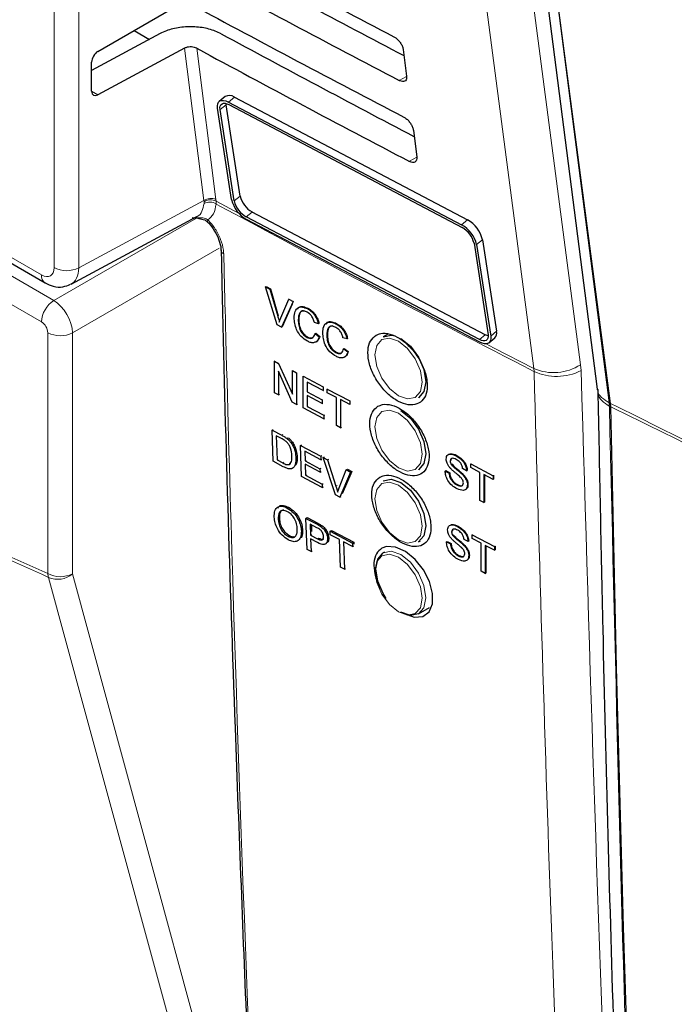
# Paper-space layout 'Blatt4' of a CAD drawing. Header units: millimetres. Extents: x 5 to 418, y 2 to 292.
# Tile 19 of 72: x 87 to 102, y 146 to 168. Entities that reach past the tile are written whole.
import ezdxf

# ---------------------------------------------------------------- set-up
doc = ezdxf.new("R2010")
doc.units = ezdxf.units.MM

psp = doc.layouts.new('Blatt4')

# ---------------------------------------------------------------- linework, layer by layer
at = {"color": 7, "linetype": 'Continuous', "lineweight": 18}
for p, q in [((88.056, 162.347), (88.056, 189.675)), ((88.617, 189.672), (88.617, 162.344)), ((91.453, 163.869), (91.017, 167.321)), ((91.294, 167.32), (91.727, 163.892)), ((96.049, 166.682), (95.885, 166.591)), ((88.909, 166.346), (89.051, 166.264)), ((92.145, 166.213), (92.011, 166.103)), ((91.956, 166.041), (91.822, 165.931)), ((82.389, 165.292), (87.773, 162.184)), ((82.498, 164.81), (88.051, 161.604)), ((96.281, 164.851), (96.113, 164.758)), ((87.773, 161.117), (82.361, 164.241)), ((88.617, 162.344), (91.453, 163.869)), ((91.457, 163.841), (91.453, 163.869)), ((91.727, 163.892), (91.731, 163.855)), ((91.731, 163.855), (92.254, 163.573)), ((91.731, 163.855), (91.732, 163.791)), ((92.276, 163.97), (92.142, 163.86)), ((91.458, 163.803), (91.457, 163.841)), ((88.051, 161.604), (91.284, 163.471)), ((91.254, 163.485), (91.322, 163.48)), ((92.547, 163.609), (92.414, 163.499)), ((97.432, 163.43), (97.298, 163.319)), ((97.771, 162.979), (97.637, 162.869)), ((91.8, 162.789), (88.475, 160.87)), ((93.129, 161.249), (93.142, 161.257)), ((87.914, 155.41), (87.914, 160.872)), ((88.475, 160.87), (88.475, 155.407)), ((97.834, 160.825), (97.7, 160.715)), ((98.091, 160.908), (97.957, 160.797)), ((98.933, 160.062), (98.939, 159.995)), ((100.006, 160.015), (99.996, 160.147)), ((100.641, 159.282), (100.642, 159.281)), ((100.642, 159.281), (100.675, 159.264)), ((100.647, 159.208), (100.646, 159.208)), ((100.68, 159.191), (100.647, 159.208)), ((93.224, 158.546), (93.247, 158.561)), ((93.245, 157.92), (93.267, 157.934)), ((94.449, 157.39), (94.476, 157.407)), ((94.007, 156.537), (94.034, 156.556)), ((94.027, 156.199), (94.054, 156.216))]:
    psp.add_line(p, q, dxfattribs=at)
at = {"color": 7, "linetype": 'Continuous', "lineweight": 25}
for p, q in [((97.606, 181.062), (100.374, 159.595)), ((100.675, 159.264), (98.855, 173.136)), ((89.051, 167.249), (90.892, 168.312)), ((90.461, 167.653), (88.909, 166.819)), ((89.87, 167.723), (90.218, 167.522)), ((91.017, 167.321), (89.051, 166.264)), ((95.972, 167.296), (96.049, 166.686)), ((88.909, 166.349), (88.909, 167.007)), ((91.937, 166.226), (91.803, 166.116)), ((92.011, 166.103), (97.298, 163.319)), ((92.145, 166.213), (97.432, 163.43)), ((92.083, 163.89), (91.763, 165.962)), ((92.142, 163.86), (91.822, 165.931)), ((91.956, 166.041), (91.953, 166.07)), ((92.276, 163.97), (91.956, 166.041)), ((92.02, 166.044), (97.307, 163.26)), ((96.204, 165.465), (96.281, 164.855)), ((82.472, 165.109), (87.856, 162.001)), ((88.442, 161.973), (91.294, 163.507)), ((91.192, 163.482), (91.375, 163.461)), ((97.7, 160.715), (92.414, 163.499)), ((97.709, 160.656), (92.423, 163.44)), ((97.834, 160.825), (92.547, 163.609)), ((97.771, 162.979), (98.091, 160.908)), ((97.579, 162.9), (97.899, 160.828)), ((97.637, 162.869), (97.957, 160.797)), ((92.853, 161.91), (92.867, 161.918)), ((93.115, 161.053), (92.853, 161.91)), ((92.853, 161.91), (92.952, 161.857)), ((92.867, 161.918), (92.966, 161.866)), ((92.952, 161.857), (92.966, 161.866)), ((92.952, 161.857), (93.129, 161.249)), ((92.966, 161.866), (93.142, 161.257)), ((93.2, 161.211), (93.377, 161.633)), ((93.377, 161.633), (93.388, 161.64)), ((93.377, 161.633), (93.476, 161.58)), ((93.476, 161.58), (93.214, 161)), ((93.459, 161.521), (93.227, 161.009)), ((93.476, 161.58), (93.487, 161.587)), ((93.8, 161.418), (93.81, 161.424)), ((93.593, 161.165), (93.606, 161.173)), ((93.214, 161), (93.115, 161.053)), ((93.214, 161), (93.227, 161.009)), ((94.05, 161.077), (93.959, 161.103)), ((94.05, 161.077), (94.064, 161.085)), ((94.449, 161.074), (94.458, 161.08)), ((93.793, 160.767), (93.807, 160.776)), ((93.975, 160.851), (93.989, 160.859)), ((93.975, 160.851), (94.067, 160.779)), ((93.989, 160.859), (94.08, 160.787)), ((94.067, 160.779), (94.08, 160.787)), ((94.241, 160.821), (94.255, 160.83)), ((94.699, 160.733), (94.607, 160.76)), ((94.699, 160.733), (94.712, 160.742)), ((95.625, 160.843), (95.519, 160.782)), ((97.918, 160.643), (98.052, 160.753)), ((94.624, 160.508), (94.637, 160.516)), ((94.624, 160.508), (94.715, 160.436)), ((94.637, 160.516), (94.729, 160.444)), ((94.442, 160.424), (94.456, 160.432)), ((94.715, 160.436), (94.729, 160.444)), ((93.052, 160.228), (93.06, 160.234)), ((93.052, 159.509), (93.052, 160.228)), ((93.052, 160.228), (93.148, 160.177)), ((93.148, 160.177), (93.157, 160.182)), ((93.148, 160.177), (93.46, 159.477)), ((93.455, 159.297), (93.143, 159.997)), ((93.143, 159.997), (93.143, 159.461)), ((93.46, 160.013), (93.466, 160.017)), ((93.46, 160.013), (93.552, 159.965)), ((93.46, 159.477), (93.46, 160.013)), ((93.552, 159.965), (93.557, 159.968)), ((93.552, 159.965), (93.552, 159.246)), ((93.702, 159.886), (93.706, 159.889)), ((93.702, 159.167), (93.702, 159.886)), ((93.702, 159.886), (94.16, 159.644)), ((94.16, 159.561), (93.793, 159.754)), ((93.793, 159.754), (93.793, 159.533)), ((94.16, 159.644), (94.163, 159.646)), ((94.16, 159.644), (94.16, 159.561)), ((93.143, 159.461), (93.052, 159.509)), ((93.143, 159.461), (93.17, 159.478)), ((93.793, 159.533), (93.805, 159.541)), ((93.793, 159.533), (94.135, 159.353)), ((94.135, 159.27), (93.793, 159.45)), ((93.793, 159.45), (93.793, 159.202)), ((94.16, 159.561), (94.165, 159.564)), ((94.252, 159.596), (94.254, 159.597)), ((94.252, 159.513), (94.252, 159.596)), ((94.252, 159.596), (94.76, 159.328)), ((94.46, 159.403), (94.252, 159.513)), ((94.46, 158.768), (94.46, 159.403)), ((100.374, 159.595), (100.373, 159.58)), ((93.552, 159.246), (93.455, 159.297)), ((93.552, 159.246), (93.575, 159.261)), ((94.177, 158.917), (93.702, 159.167)), ((93.793, 159.202), (93.814, 159.215)), ((93.793, 159.202), (94.177, 159)), ((94.135, 159.353), (94.145, 159.36)), ((94.135, 159.353), (94.135, 159.27)), ((94.135, 159.27), (94.148, 159.278)), ((94.76, 159.245), (94.552, 159.355)), ((94.552, 159.355), (94.552, 158.719)), ((94.76, 159.328), (94.761, 159.329)), ((94.76, 159.328), (94.76, 159.245)), ((94.76, 159.245), (94.763, 159.247)), ((100.675, 159.264), (100.675, 159.264)), ((100.68, 159.191), (100.675, 159.264)), ((100.68, 159.191), (100.68, 159.191)), ((94.177, 159), (94.195, 159.012)), ((94.177, 159), (94.177, 158.917)), ((94.177, 158.917), (94.197, 158.93)), ((94.552, 158.719), (94.46, 158.768)), ((94.552, 158.719), (94.571, 158.732)), ((93.003, 158.664), (93.026, 158.679)), ((93.024, 157.959), (93.003, 158.664)), ((93.003, 158.664), (93.224, 158.546)), ((93.227, 158.464), (93.096, 158.534)), ((93.096, 158.534), (93.112, 157.991)), ((93.338, 158.474), (93.361, 158.49)), ((93.433, 158.373), (93.456, 158.389)), ((93.648, 158.318), (93.672, 158.334)), ((93.668, 157.613), (93.648, 158.318)), ((93.648, 158.318), (94.102, 158.074)), ((94.104, 157.992), (93.741, 158.188)), ((93.741, 158.188), (93.747, 157.971)), ((94.102, 158.074), (94.128, 158.091)), ((94.102, 158.074), (94.104, 157.992)), ((94.16, 158.042), (94.187, 158.06)), ((97.172, 158.083), (97.176, 158.085)), ((93.255, 157.835), (93.024, 157.959)), ((93.112, 157.991), (93.134, 158.006)), ((93.112, 157.991), (93.245, 157.92)), ((93.39, 157.903), (93.423, 157.906)), ((93.542, 158.031), (93.565, 158.046)), ((93.747, 157.971), (93.771, 157.986)), ((93.747, 157.971), (94.086, 157.789)), ((94.088, 157.707), (93.749, 157.889)), ((93.749, 157.889), (93.757, 157.645)), ((94.104, 157.992), (94.13, 158.009)), ((94.441, 157.197), (94.16, 158.042)), ((94.16, 158.042), (94.259, 157.989)), ((94.259, 157.989), (94.286, 158.007)), ((94.259, 157.989), (94.449, 157.39)), ((97.039, 157.964), (97.046, 157.968)), ((97.062, 157.888), (97.071, 157.894)), ((97.503, 157.898), (97.511, 157.902)), ((97.503, 157.898), (98.01, 157.628)), ((97.503, 157.815), (97.503, 157.898)), ((94.139, 157.36), (93.668, 157.613)), ((93.757, 157.645), (93.78, 157.661)), ((93.757, 157.645), (94.137, 157.441)), ((94.086, 157.789), (94.111, 157.805)), ((94.086, 157.789), (94.088, 157.707)), ((94.088, 157.707), (94.113, 157.724)), ((94.519, 157.352), (94.68, 157.763)), ((94.779, 157.71), (94.539, 157.145)), ((94.806, 157.728), (94.591, 157.22)), ((94.68, 157.763), (94.707, 157.781)), ((94.68, 157.763), (94.779, 157.71)), ((94.707, 157.781), (94.806, 157.728)), ((94.779, 157.71), (94.806, 157.728)), ((96.922, 157.737), (96.936, 157.745)), ((96.922, 157.737), (97.014, 157.688)), ((96.936, 157.745), (97.027, 157.697)), ((97.014, 157.688), (97.027, 157.697)), ((97.316, 157.656), (97.33, 157.665)), ((97.412, 157.743), (97.321, 157.792)), ((97.412, 157.743), (97.424, 157.751)), ((97.711, 157.704), (97.503, 157.815)), ((97.711, 157.069), (97.711, 157.704)), ((98.01, 157.546), (97.802, 157.656)), ((97.802, 157.656), (97.802, 157.02)), ((97.816, 157.649), (97.816, 157.029)), ((98.01, 157.628), (98.023, 157.637)), ((98.01, 157.628), (98.01, 157.546)), ((98.018, 157.639), (98.023, 157.637)), ((98.023, 157.637), (98.023, 157.554)), ((94.137, 157.441), (94.161, 157.457)), ((94.137, 157.441), (94.139, 157.36)), ((97.19, 157.42), (97.203, 157.428)), ((97.429, 157.423), (97.442, 157.431)), ((98.01, 157.546), (98.023, 157.554)), ((94.139, 157.36), (94.164, 157.376)), ((94.539, 157.145), (94.441, 157.197)), ((94.539, 157.145), (94.566, 157.162)), ((97.802, 157.02), (97.711, 157.069)), ((97.802, 157.02), (97.816, 157.029)), ((93.345, 156.897), (93.372, 156.915)), ((93.14, 156.64), (93.167, 156.659)), ((93.769, 156.664), (93.796, 156.682)), ((93.792, 155.96), (93.769, 156.664)), ((93.769, 156.664), (94.007, 156.537)), ((93.796, 156.682), (94.034, 156.556)), ((94.018, 156.452), (93.863, 156.534)), ((93.863, 156.534), (93.871, 156.281)), ((93.891, 156.519), (93.896, 156.362)), ((94.103, 156.48), (94.13, 156.498)), ((93.365, 156.257), (93.392, 156.275)), ((93.664, 156.372), (93.691, 156.391)), ((93.871, 156.281), (93.898, 156.299)), ((93.871, 156.281), (94.027, 156.199)), ((94.317, 156.373), (94.344, 156.391)), ((94.32, 156.292), (94.317, 156.373)), ((94.317, 156.373), (94.825, 156.104)), ((94.528, 156.182), (94.32, 156.292)), ((94.344, 156.391), (94.852, 156.123)), ((97.071, 156.359), (97.078, 156.363)), ((97.094, 156.283), (97.103, 156.288)), ((97.204, 156.478), (97.208, 156.48)), ((97.535, 156.292), (97.543, 156.297)), ((97.535, 156.292), (98.041, 156.023)), ((97.535, 156.209), (97.535, 156.292)), ((94.032, 156.116), (93.874, 156.2)), ((93.874, 156.2), (93.883, 155.911)), ((94.208, 156.078), (94.237, 156.098)), ((94.257, 156.206), (94.284, 156.224)), ((94.548, 155.559), (94.528, 156.182)), ((94.827, 156.023), (94.619, 156.133)), ((94.619, 156.133), (94.639, 155.511)), ((94.825, 156.104), (94.852, 156.123)), ((94.825, 156.104), (94.827, 156.023)), ((94.827, 156.023), (94.854, 156.041)), ((94.852, 156.123), (94.853, 156.079)), ((96.319, 156.13), (96.364, 156.156)), ((96.955, 156.131), (96.968, 156.14)), ((96.955, 156.131), (97.046, 156.083)), ((96.968, 156.14), (97.06, 156.091)), ((97.046, 156.083), (97.06, 156.091)), ((97.348, 156.051), (97.362, 156.059)), ((97.444, 156.138), (97.353, 156.187)), ((97.444, 156.138), (97.456, 156.145)), ((97.743, 156.099), (97.535, 156.209)), ((97.743, 155.463), (97.743, 156.099)), ((98.041, 155.94), (97.834, 156.05)), ((97.834, 156.05), (97.834, 155.415)), ((97.847, 156.043), (97.847, 155.423)), ((93.883, 155.911), (93.792, 155.96)), ((93.883, 155.911), (93.908, 155.929)), ((95.546, 155.898), (95.519, 155.883)), ((97.222, 155.814), (97.235, 155.823)), ((97.461, 155.817), (97.474, 155.826)), ((98.041, 156.023), (98.055, 156.031)), ((98.041, 156.023), (98.041, 155.94)), ((98.041, 155.94), (98.055, 155.948)), ((98.05, 156.034), (98.055, 156.031)), ((98.055, 156.031), (98.055, 155.948)), ((94.639, 155.511), (94.548, 155.559)), ((94.639, 155.511), (94.664, 155.527)), ((97.834, 155.415), (97.743, 155.463)), ((97.834, 155.415), (97.847, 155.423)), ((96.319, 154.497), (96.569, 154.641))]:
    psp.add_line(p, q, dxfattribs=at)
at = {"color": 7, "linetype": 'Continuous', "lineweight": 18, "flags": 128}
for points in [[(97.164, 181.788), (98.58, 170.964), (99.996, 160.147)], [(98.933, 160.062), (98.774, 161.274), (98.14, 166.124), (96.101, 181.703)], [(98.855, 173.136), (98.855, 173.136), (99.01, 171.935), (99.629, 167.13), (100.641, 159.282)], [(91.541, 163.381), (91.538, 163.384), (91.536, 163.396), (91.539, 163.412), (91.547, 163.432)], [(95.869, 160.679), (95.664, 160.75), (95.49, 160.717), (95.374, 160.583), (95.333, 160.37), (95.374, 160.109), (95.49, 159.841), (95.664, 159.607), (95.869, 159.441), (96.074, 159.37), (96.248, 159.404), (96.364, 159.538), (96.405, 159.751), (96.364, 160.011), (96.248, 160.279), (96.074, 160.514), (95.869, 160.679)], [(97.853, 160.619), (98.024, 160.53), (98.933, 160.062)], [(95.869, 159.046), (95.664, 159.117), (95.49, 159.083), (95.374, 158.95), (95.333, 158.736), (95.374, 158.476), (95.49, 158.208), (95.664, 157.974), (95.869, 157.808), (96.074, 157.737), (96.248, 157.771), (96.364, 157.904), (96.405, 158.118), (96.364, 158.378), (96.248, 158.646), (96.074, 158.88), (95.869, 159.046)], [(95.869, 157.413), (95.664, 157.484), (95.49, 157.45), (95.374, 157.317), (95.333, 157.103), (95.374, 156.843), (95.49, 156.575), (95.664, 156.341), (95.869, 156.175), (96.074, 156.104), (96.248, 156.138), (96.364, 156.271), (96.405, 156.485), (96.364, 156.745), (96.248, 157.013), (96.074, 157.247), (95.869, 157.413)], [(95.869, 154.542), (96.074, 154.471), (96.248, 154.505), (96.364, 154.638), (96.405, 154.852), (96.364, 155.112), (96.248, 155.38), (96.074, 155.614), (95.869, 155.78), (95.664, 155.851), (95.49, 155.817), (95.374, 155.684), (95.333, 155.47), (95.374, 155.21), (95.49, 154.942), (95.664, 154.708), (95.869, 154.542)], [(95.519, 155.883), (95.702, 155.918), (95.919, 155.843), (96.135, 155.668), (96.319, 155.421), (96.442, 155.138), (96.485, 154.863), (96.442, 154.638), (96.319, 154.497), (96.319, 154.497)], [(88.475, 155.407), (90.44, 148.189), (92.415, 140.935)], [(91.874, 140.853), (91.724, 141.401), (91.128, 143.592), (88.742, 152.356), (87.933, 155.326)]]:
    psp.add_lwpolyline(points, dxfattribs=at)
at = {"color": 7, "linetype": 'Continuous', "lineweight": 25, "flags": 128}
for points in [[(91.763, 165.962), (91.76, 166.017), (91.768, 166.063), (91.787, 166.1), (91.817, 166.126), (91.856, 166.139), (91.902, 166.14), (91.955, 166.128), (92.011, 166.103)], [(91.822, 165.931), (91.819, 165.975), (91.826, 166.012), (91.841, 166.042), (91.865, 166.062), (91.896, 166.073), (91.933, 166.073), (91.975, 166.064), (92.02, 166.044)], [(95.519, 160.782), (95.702, 160.817), (95.744, 160.811)], [(95.919, 160.742), (96.135, 160.567), (96.319, 160.32), (96.442, 160.037), (96.485, 159.762), (96.442, 159.537), (96.319, 159.396), (96.319, 159.396)], [(97.899, 160.828), (97.901, 160.785), (97.895, 160.747), (97.879, 160.718), (97.856, 160.697), (97.825, 160.686), (97.787, 160.686), (97.745, 160.696), (97.7, 160.715)], [(97.957, 160.797), (97.961, 160.743), (97.953, 160.696), (97.933, 160.659), (97.904, 160.633), (97.865, 160.62), (97.818, 160.619), (97.766, 160.632), (97.709, 160.656)], [(97.901, 160.8), (97.879, 160.806), (97.834, 160.825)], [(102.551, 112.437), (102.214, 118.215), (101.906, 124.013), (101.627, 129.829), (101.379, 135.665), (101.16, 141.519), (100.97, 147.391), (100.81, 153.282), (100.68, 159.191)], [(95.919, 159.109), (96.135, 158.934), (96.319, 158.687), (96.442, 158.404), (96.485, 158.129), (96.442, 157.904), (96.319, 157.763), (96.319, 157.763)], [(95.519, 157.516), (95.702, 157.551), (95.919, 157.476)], [(95.919, 157.476), (96.135, 157.301), (96.319, 157.054), (96.442, 156.771), (96.485, 156.496), (96.442, 156.271), (96.319, 156.13), (96.319, 156.13)], [(95.59, 154.847), (95.519, 154.959), (95.396, 155.241), (95.353, 155.516), (95.396, 155.741), (95.519, 155.883), (95.519, 155.883)], [(96.075, 154.473), (96.224, 154.423), (96.417, 154.439), (96.56, 154.544), (96.638, 154.726), (96.641, 154.963), (96.57, 155.23), (96.432, 155.497), (96.243, 155.733), (96.023, 155.912), (95.799, 156.013), (95.595, 156.026), (95.489, 155.987), (95.489, 155.987)], [(96.319, 154.497), (96.135, 154.461), (95.919, 154.536)]]:
    psp.add_lwpolyline(points, dxfattribs=at)
at = {"color": 7, "linetype": 'Continuous', "lineweight": 25}
for centre, radius, start, end in [((92.031, 166.059), 0.192, 53.5574, 119.3321), ((92.759, 164.047), 0.694, 193.0005, 240.9851), ((92.683, 163.984), 0.555, 193.0005, 240.9851), ((92.817, 164.095), 0.555, 193.0005, 240.9851), ((97.095, 162.823), 0.694, 13.0005, 60.9851), ((96.961, 162.713), 0.694, 13.0005, 60.9851), ((97.038, 162.775), 0.555, 13.0005, 60.9851), ((97.939, 160.864), 0.158, 315.357, 15.8815)]:
    psp.add_arc(centre, radius, start, end, dxfattribs=at)
at = {"color": 7, "linetype": 'Continuous', "lineweight": 18}
for centre, radius, start, end in [((91.61, 163.638), 0.279, 65.1129, 124.1357), ((91.606, 163.615), 0.271, 62.583, 123.4037), ((91.584, 163.555), 0.279, 57.9386, 117.0038), ((281.478, 515.308), 399.46, 241.64019, 242.80847), ((91.942, 162.754), 0.102, 183.7199, 247.9823), ((88.339, 162.895), 0.616, 242.6565, 296.7662), ((87.969, 162.162), 0.198, 173.7645, 234.9088), ((88.388, 161.089), 0.616, 123.2297, 177.3477), ((88.197, 161.42), 0.616, 242.6565, 296.7662), ((99.385, 161.096), 1.128, 246.4011, 302.7847), ((99.452, 161.104), 1.222, 245.151, 296.9434), ((99.941, 159.194), 0.706, 1.1366, 7.1037), ((99.942, 159.197), 0.705, 0.944, 6.9087), ((88.197, 155.957), 0.616, 242.6565, 296.7662), ((88.255, 155.443), 0.342, 185.5878, 200.0952), ((88.139, 155.795), 0.513, 246.294, 310.8229), ((250.132, 435.433), 334.4, 238.25156, 241.75381), ((250.135, 435.364), 334.388, 238.25137, 241.754)]:
    psp.add_arc(centre, radius, start, end, dxfattribs=at)
at = {"color": 7, "linetype": 'Continuous', "lineweight": 25}
for centre, major_axis, ratio, start_param, end_param in [((363.009, 343.697), (398.221, 6.128), 0.587275, 3.95123, 3.967692), ((361.699, 330.566), (395.389, -5.874), 0.567125, 3.968872, 3.983901), ((361.697, 330.566), (396.196, -5.886), 0.567125, 3.96887, 3.985408), ((363.009, 341.737), (397.9, 6.123), 0.587275, 3.951271, 3.967733), ((361.699, 328.607), (395.068, -5.869), 0.567125, 3.968913, 3.983955), ((89.053, 167.088), (0.103, 0.172), 0.587369, 0.811807, 2.36515), ((361.698, 328.606), (395.875, -5.881), 0.567125, 3.968911, 3.985449), ((89.053, 166.429), (0.103, 0.172), 0.587369, 2.36515, 3.918493)]:
    psp.add_ellipse(centre, major_axis=major_axis, ratio=ratio, start_param=start_param, end_param=end_param, dxfattribs=at)
at = {"color": 7, "linetype": 'Continuous', "lineweight": 18}
for centre, major_axis, ratio, start_param, end_param in [((87.773, 162.511), (-0.2, 0.347), 0.577206, 2.356428, 3.92692), ((88.056, 162.674), (-0.389, 0.699), 0.577293, 3.119125, 3.935643), ((88.055, 161.117), (-0.3, 0.52), 0.56389, 3.927223, 5.497715), ((87.773, 160.954), (-0.1, 0.173), 0.577557, 3.927224, 5.497716)]:
    psp.add_ellipse(centre, major_axis=major_axis, ratio=ratio, start_param=start_param, end_param=end_param, dxfattribs=at)
at = {"color": 7, "linetype": 'Continuous', "lineweight": 25}
for points, knots in [([(91.847, 167.65), (91.758, 167.689), (91.58, 167.768), (91.246, 167.816), (90.907, 167.802), (90.639, 167.739), (90.507, 167.675), (90.461, 167.653)], [0, 0, 0, 0, 0.218825, 0.437606, 0.657624, 0.880059, 1, 1, 1, 1]), ([(95.761, 167.584), (95.772, 167.579), (95.802, 167.561), (95.855, 167.517), (95.91, 167.451), (95.951, 167.378), (95.968, 167.326), (95.971, 167.3), (95.972, 167.296)], [0, 0, 0, 0, 0.102208, 0.314542, 0.528235, 0.744041, 0.961357, 1, 1, 1, 1]), ([(91.294, 167.32), (91.276, 167.328), (91.241, 167.344), (91.174, 167.354), (91.106, 167.351), (91.052, 167.338), (91.026, 167.326), (91.017, 167.321)], [0, 0, 0, 0, 0.218825, 0.437606, 0.657623, 0.880057, 1, 1, 1, 1]), ([(96.049, 166.686), (96.05, 166.675), (96.053, 166.644), (96.041, 166.601), (96.007, 166.57), (95.957, 166.564), (95.913, 166.577), (95.889, 166.589), (95.885, 166.591)], [0, 0, 0, 0, 0.106236, 0.322993, 0.538338, 0.751567, 0.963346, 1, 1, 1, 1]), ([(95.988, 165.76), (95.999, 165.754), (96.031, 165.736), (96.084, 165.691), (96.14, 165.623), (96.182, 165.548), (96.199, 165.495), (96.203, 165.469), (96.204, 165.465)], [0, 0, 0, 0, 0.104669, 0.317023, 0.530743, 0.746575, 0.963905, 1, 1, 1, 1]), ([(96.281, 164.855), (96.282, 164.844), (96.284, 164.812), (96.272, 164.768), (96.237, 164.737), (96.186, 164.73), (96.141, 164.744), (96.116, 164.756), (96.113, 164.758)], [0, 0, 0, 0, 0.108649, 0.325389, 0.54071, 0.753917, 0.965688, 1, 1, 1, 1]), ([(91.342, 163.461), (91.387, 163.454), (91.46, 163.442), (91.529, 163.396), (91.549, 163.371), (91.555, 163.364)], [0, 0, 0, 0, 0.54369, 0.884884, 1, 1, 1, 1]), ([(91.539, 163.38), (91.548, 163.371), (91.607, 163.315), (91.706, 163.175), (91.801, 162.976), (91.842, 162.818), (91.838, 162.76), (91.837, 162.748)], [0, 0, 0, 0, 0.050198, 0.338746, 0.635183, 0.927589, 1, 1, 1, 1]), ([(91.847, 162.748), (91.852, 162.491), (91.927, 158.862), (92.115, 152.865), (92.342, 147.154), (92.437, 144.776)], [0, 0, 0, 0, 0.042529, 0.601197, 1, 1, 1, 1]), ([(87.856, 162.001), (87.916, 161.972), (88.042, 161.912), (88.249, 161.896), (88.373, 161.948), (88.429, 161.971)], [0, 0, 0, 0, 0.333697, 0.697753, 1, 1, 1, 1]), ([(93.501, 161.213), (93.505, 161.263), (93.512, 161.362), (93.584, 161.451), (93.69, 161.465), (93.763, 161.433), (93.8, 161.418)], [0, 0, 0, 0, 0.280492, 0.55957, 0.779615, 1, 1, 1, 1]), ([(93.575, 161.408), (93.586, 161.425), (93.614, 161.468), (93.705, 161.472), (93.777, 161.441), (93.814, 161.426)], [0, 0, 0, 0, 0.235895, 0.617654, 1, 1, 1, 1]), ([(93.8, 161.418), (93.832, 161.398), (93.895, 161.36), (93.973, 161.266), (94.025, 161.168), (94.042, 161.107), (94.05, 161.077)], [0, 0, 0, 0, 0.280081, 0.559449, 0.779549, 1, 1, 1, 1]), ([(93.814, 161.426), (93.845, 161.407), (93.909, 161.368), (93.987, 161.275), (94.039, 161.176), (94.055, 161.116), (94.064, 161.085)], [0, 0, 0, 0, 0.280081, 0.559449, 0.779549, 1, 1, 1, 1]), ([(93.129, 161.249), (93.136, 161.223), (93.149, 161.178), (93.16, 161.134), (93.164, 161.114)], [0, 0, 0, 0, 0.559998, 1, 1, 1, 1]), ([(93.164, 161.114), (93.17, 161.133), (93.181, 161.166), (93.194, 161.197), (93.2, 161.211)], [0, 0, 0, 0, 0.559972, 1, 1, 1, 1]), ([(93.802, 160.68), (93.753, 160.709), (93.656, 160.769), (93.554, 160.932), (93.509, 161.084), (93.504, 161.17), (93.501, 161.213)], [0, 0, 0, 0, 0.279955, 0.558088, 0.778912, 1, 1, 1, 1]), ([(93.796, 161.337), (93.773, 161.348), (93.727, 161.368), (93.666, 161.362), (93.603, 161.307), (93.597, 161.223), (93.593, 161.165)], [0, 0, 0, 0, 0.187223, 0.373906, 0.560736, 1, 1, 1, 1]), ([(93.712, 161.368), (93.701, 161.368), (93.671, 161.368), (93.617, 161.313), (93.611, 161.231), (93.606, 161.173)], [0, 0, 0, 0, 0.128287, 0.388412, 1, 1, 1, 1]), ([(93.606, 161.173), (93.608, 161.134), (93.612, 161.055), (93.649, 160.932), (93.725, 160.83), (93.779, 160.794), (93.807, 160.776)], [0, 0, 0, 0, 0.281245, 0.560716, 0.780138, 1, 1, 1, 1]), ([(93.959, 161.103), (93.951, 161.129), (93.937, 161.182), (93.897, 161.254), (93.846, 161.307), (93.813, 161.327), (93.796, 161.337)], [0, 0, 0, 0, 0.280553, 0.559739, 0.779654, 1, 1, 1, 1]), ([(93.593, 161.165), (93.595, 161.125), (93.598, 161.046), (93.636, 160.923), (93.711, 160.821), (93.766, 160.785), (93.793, 160.767)], [0, 0, 0, 0, 0.281245, 0.560716, 0.780138, 1, 1, 1, 1]), ([(94.15, 160.869), (94.153, 160.919), (94.16, 161.019), (94.233, 161.108), (94.339, 161.121), (94.412, 161.09), (94.449, 161.074)], [0, 0, 0, 0, 0.280492, 0.55957, 0.779615, 1, 1, 1, 1]), ([(94.224, 161.065), (94.235, 161.081), (94.263, 161.125), (94.354, 161.128), (94.426, 161.098), (94.462, 161.083)], [0, 0, 0, 0, 0.235895, 0.617654, 1, 1, 1, 1]), ([(94.444, 160.994), (94.421, 161.004), (94.376, 161.025), (94.314, 161.019), (94.251, 160.964), (94.246, 160.88), (94.241, 160.821)], [0, 0, 0, 0, 0.187223, 0.373906, 0.560736, 1, 1, 1, 1]), ([(94.36, 161.025), (94.35, 161.025), (94.319, 161.024), (94.266, 160.97), (94.259, 160.888), (94.255, 160.83)], [0, 0, 0, 0, 0.128287, 0.388412, 1, 1, 1, 1]), ([(94.607, 160.76), (94.6, 160.786), (94.586, 160.838), (94.546, 160.911), (94.495, 160.964), (94.461, 160.984), (94.444, 160.994)], [0, 0, 0, 0, 0.280553, 0.559739, 0.779654, 1, 1, 1, 1]), ([(94.449, 161.074), (94.481, 161.055), (94.544, 161.016), (94.622, 160.923), (94.674, 160.825), (94.691, 160.764), (94.699, 160.733)], [0, 0, 0, 0, 0.2800806, 0.5594487, 0.7795488, 1, 1, 1, 1]), ([(94.462, 161.083), (94.494, 161.064), (94.558, 161.025), (94.635, 160.932), (94.688, 160.833), (94.704, 160.772), (94.712, 160.742)], [0, 0, 0, 0, 0.280081, 0.559449, 0.779549, 1, 1, 1, 1]), ([(93.793, 160.767), (93.818, 160.757), (93.868, 160.736), (93.944, 160.757), (93.963, 160.815), (93.975, 160.851)], [0, 0, 0, 0, 0.2807112, 0.5609046, 1, 1, 1, 1]), ([(94.067, 160.779), (94.056, 160.748), (94.035, 160.686), (93.966, 160.642), (93.884, 160.642), (93.829, 160.667), (93.802, 160.68)], [0, 0, 0, 0, 0.280256, 0.559546, 0.779589, 1, 1, 1, 1]), ([(93.807, 160.776), (93.832, 160.764), (93.875, 160.745), (93.907, 160.758), (93.919, 160.763)], [0, 0, 0, 0, 0.604662, 1, 1, 1, 1]), ([(94.08, 160.787), (94.069, 160.757), (94.047, 160.697), (94.001, 160.655), (93.969, 160.656), (93.968, 160.656)], [0, 0, 0, 0, 0.494279, 0.986854, 1, 1, 1, 1]), ([(94.451, 160.337), (94.402, 160.366), (94.305, 160.425), (94.203, 160.589), (94.158, 160.74), (94.153, 160.826), (94.15, 160.869)], [0, 0, 0, 0, 0.279955, 0.558088, 0.778912, 1, 1, 1, 1]), ([(94.241, 160.821), (94.243, 160.782), (94.247, 160.703), (94.285, 160.58), (94.36, 160.478), (94.415, 160.442), (94.442, 160.424)], [0, 0, 0, 0, 0.281245, 0.560716, 0.780138, 1, 1, 1, 1]), ([(94.255, 160.83), (94.257, 160.79), (94.26, 160.712), (94.298, 160.588), (94.373, 160.487), (94.428, 160.45), (94.456, 160.432)], [0, 0, 0, 0, 0.281245, 0.560716, 0.780138, 1, 1, 1, 1]), ([(95.357, 160.814), (95.311, 160.776), (95.217, 160.699), (95.163, 160.488), (95.181, 160.233), (95.275, 159.956), (95.433, 159.689), (95.637, 159.462), (95.866, 159.301), (96.092, 159.225), (96.29, 159.242), (96.438, 159.349), (96.518, 159.535), (96.524, 159.778), (96.452, 160.052), (96.313, 160.325), (96.12, 160.567), (95.896, 160.751), (95.667, 160.854), (95.482, 160.869), (95.392, 160.829), (95.357, 160.814)], [0, 0, 0, 0, 0.053572, 0.107144, 0.160731, 0.214379, 0.268102, 0.321888, 0.375695, 0.429473, 0.483183, 0.536814, 0.590389, 0.643958, 0.697575, 0.751273, 0.805049, 0.858864, 0.912659, 0.966387, 1, 1, 1, 1]), ([(94.442, 160.424), (94.467, 160.413), (94.517, 160.392), (94.593, 160.413), (94.612, 160.472), (94.624, 160.508)], [0, 0, 0, 0, 0.280711, 0.560905, 1, 1, 1, 1]), ([(94.715, 160.436), (94.705, 160.404), (94.683, 160.342), (94.615, 160.298), (94.533, 160.299), (94.478, 160.324), (94.451, 160.337)], [0, 0, 0, 0, 0.280256, 0.559546, 0.779589, 1, 1, 1, 1]), ([(94.456, 160.432), (94.481, 160.421), (94.523, 160.401), (94.555, 160.414), (94.568, 160.42)], [0, 0, 0, 0, 0.604662, 1, 1, 1, 1]), ([(94.729, 160.444), (94.718, 160.414), (94.696, 160.354), (94.649, 160.312), (94.617, 160.313), (94.616, 160.313)], [0, 0, 0, 0, 0.4942792, 0.9868542, 1, 1, 1, 1]), ([(100.386, 159.584), (100.421, 157.777), (100.517, 152.839), (100.737, 144.844), (101.073, 135.455), (101.431, 127.099), (101.715, 121.829), (101.827, 119.746)], [0, 0, 0, 0, 0.134658, 0.368046, 0.598741, 0.841395, 1, 1, 1, 1]), ([(95.399, 159.204), (95.352, 159.165), (95.259, 159.089), (95.206, 158.878), (95.224, 158.624), (95.318, 158.347), (95.477, 158.081), (95.681, 157.854), (95.909, 157.694), (96.135, 157.618), (96.333, 157.634), (96.48, 157.742), (96.56, 157.927), (96.565, 158.17), (96.493, 158.444), (96.353, 158.716), (96.16, 158.958), (95.936, 159.141), (95.708, 159.244), (95.523, 159.259), (95.433, 159.219), (95.399, 159.204)], [0, 0, 0, 0, 0.053569, 0.107138, 0.160725, 0.214376, 0.268107, 0.3219, 0.37571, 0.429486, 0.483191, 0.536814, 0.590384, 0.643951, 0.697571, 0.751276, 0.805059, 0.858878, 0.912673, 0.966396, 1, 1, 1, 1]), ([(93.224, 158.546), (93.245, 158.534), (93.283, 158.513), (93.321, 158.486), (93.338, 158.474)], [0, 0, 0, 0, 0.560174, 1, 1, 1, 1]), ([(93.334, 158.392), (93.314, 158.408), (93.279, 158.436), (93.243, 158.455), (93.227, 158.464)], [0, 0, 0, 0, 0.5592546, 1, 1, 1, 1]), ([(93.451, 158.082), (93.447, 158.139), (93.44, 158.219), (93.386, 158.331), (93.351, 158.372), (93.334, 158.392)], [0, 0, 0, 0, 0.5591497, 0.7800403, 1, 1, 1, 1]), ([(93.338, 158.474), (93.357, 158.458), (93.391, 158.429), (93.42, 158.39), (93.433, 158.373)], [0, 0, 0, 0, 0.559847, 1, 1, 1, 1]), ([(93.365, 158.492), (93.384, 158.476), (93.419, 158.447), (93.447, 158.408), (93.46, 158.391)], [0, 0, 0, 0, 0.559847, 1, 1, 1, 1]), ([(93.433, 158.373), (93.452, 158.342), (93.492, 158.278), (93.531, 158.158), (93.538, 158.079), (93.542, 158.031)], [0, 0, 0, 0, 0.279769, 0.559929, 1, 1, 1, 1]), ([(93.46, 158.391), (93.48, 158.36), (93.519, 158.296), (93.558, 158.176), (93.565, 158.097), (93.569, 158.049)], [0, 0, 0, 0, 0.279769, 0.559929, 1, 1, 1, 1]), ([(93.396, 157.888), (93.416, 157.916), (93.453, 157.965), (93.452, 158.046), (93.451, 158.082)], [0, 0, 0, 0, 0.5574522, 1, 1, 1, 1]), ([(93.569, 158.049), (93.57, 157.997), (93.571, 157.916), (93.531, 157.872), (93.517, 157.856)], [0, 0, 0, 0, 0.648601, 1, 1, 1, 1]), ([(96.947, 158.006), (96.95, 158.027), (96.954, 158.069), (96.986, 158.11), (97.056, 158.132), (97.124, 158.103), (97.172, 158.083)], [0, 0, 0, 0, 0.187029, 0.374124, 0.56114, 1, 1, 1, 1]), ([(97.025, 158.121), (97.033, 158.125), (97.077, 158.142), (97.137, 158.114), (97.186, 158.091)], [0, 0, 0, 0, 0.18108, 1, 1, 1, 1]), ([(97.172, 158.083), (97.204, 158.064), (97.268, 158.025), (97.351, 157.936), (97.402, 157.833), (97.409, 157.773), (97.412, 157.743)], [0, 0, 0, 0, 0.280797, 0.560151, 0.779877, 1, 1, 1, 1]), ([(97.186, 158.091), (97.218, 158.072), (97.282, 158.034), (97.365, 157.944), (97.415, 157.841), (97.422, 157.782), (97.426, 157.752)], [0, 0, 0, 0, 0.280797, 0.560151, 0.779877, 1, 1, 1, 1]), ([(93.245, 157.92), (93.276, 157.903), (93.332, 157.873), (93.376, 157.884), (93.396, 157.888)], [0, 0, 0, 0, 0.561861, 1, 1, 1, 1]), ([(93.542, 158.031), (93.54, 157.981), (93.537, 157.882), (93.475, 157.785), (93.366, 157.78), (93.292, 157.817), (93.255, 157.835)], [0, 0, 0, 0, 0.28084, 0.559952, 0.779068, 1, 1, 1, 1]), ([(97.043, 157.799), (97.028, 157.816), (96.999, 157.85), (96.958, 157.923), (96.951, 157.974), (96.947, 158.006)], [0, 0, 0, 0, 0.281445, 0.562273, 1, 1, 1, 1]), ([(97.176, 157.998), (97.158, 158.007), (97.123, 158.024), (97.076, 158.029), (97.044, 158.007), (97.041, 157.978), (97.039, 157.964)], [0, 0, 0, 0, 0.28129, 0.56082, 0.78068, 1, 1, 1, 1]), ([(97.039, 157.964), (97.04, 157.95), (97.042, 157.925), (97.056, 157.899), (97.062, 157.888)], [0, 0, 0, 0, 0.559617, 1, 1, 1, 1]), ([(97.079, 158.025), (97.073, 158.021), (97.056, 158.012), (97.054, 157.987), (97.052, 157.972)], [0, 0, 0, 0, 0.393466, 1, 1, 1, 1]), ([(97.062, 157.888), (97.089, 157.858), (97.134, 157.809), (97.203, 157.756), (97.261, 157.709), (97.298, 157.674), (97.316, 157.656)], [0, 0, 0, 0, 0.3384083, 0.5589741, 0.7795351, 1, 1, 1, 1]), ([(97.075, 157.896), (97.103, 157.867), (97.148, 157.818), (97.217, 157.765), (97.274, 157.717), (97.311, 157.682), (97.33, 157.665)], [0, 0, 0, 0, 0.338408, 0.558974, 0.779535, 1, 1, 1, 1]), ([(97.321, 157.792), (97.317, 157.815), (97.31, 157.862), (97.258, 157.948), (97.207, 157.979), (97.176, 157.998)], [0, 0, 0, 0, 0.281097, 0.560287, 1, 1, 1, 1]), ([(95.443, 157.595), (95.396, 157.557), (95.304, 157.48), (95.251, 157.27), (95.27, 157.016), (95.364, 156.739), (95.523, 156.473), (95.727, 156.248), (95.955, 156.088), (96.181, 156.012), (96.378, 156.029), (96.524, 156.136), (96.604, 156.321), (96.608, 156.564), (96.536, 156.836), (96.396, 157.109), (96.203, 157.35), (95.979, 157.533), (95.751, 157.635), (95.566, 157.65), (95.477, 157.61), (95.443, 157.595)], [0, 0, 0, 0, 0.053566, 0.107131, 0.160719, 0.214375, 0.268113, 0.321912, 0.375725, 0.4295, 0.483199, 0.536815, 0.590378, 0.643944, 0.697567, 0.751279, 0.80507, 0.858894, 0.912688, 0.966406, 1, 1, 1, 1]), ([(97.194, 157.334), (97.156, 157.357), (97.081, 157.401), (96.986, 157.511), (96.933, 157.633), (96.926, 157.702), (96.922, 157.737)], [0, 0, 0, 0, 0.2808135, 0.5595629, 0.7796198, 1, 1, 1, 1]), ([(97.014, 157.688), (97.017, 157.659), (97.025, 157.6), (97.073, 157.515), (97.131, 157.455), (97.17, 157.431), (97.19, 157.42)], [0, 0, 0, 0, 0.280632, 0.558674, 0.779197, 1, 1, 1, 1]), ([(97.027, 157.697), (97.031, 157.667), (97.038, 157.609), (97.086, 157.523), (97.145, 157.463), (97.184, 157.44), (97.203, 157.428)], [0, 0, 0, 0, 0.280632, 0.5586744, 0.7791973, 1, 1, 1, 1]), ([(97.268, 157.6), (97.243, 157.623), (97.201, 157.66), (97.141, 157.709), (97.091, 157.751), (97.059, 157.783), (97.043, 157.799)], [0, 0, 0, 0, 0.339939, 0.560025, 0.780082, 1, 1, 1, 1]), ([(97.316, 157.656), (97.334, 157.637), (97.368, 157.6), (97.405, 157.536), (97.426, 157.474), (97.428, 157.44), (97.429, 157.423)], [0, 0, 0, 0, 0.280371, 0.559909, 0.779859, 1, 1, 1, 1]), ([(97.33, 157.665), (97.347, 157.646), (97.381, 157.608), (97.418, 157.545), (97.439, 157.483), (97.441, 157.448), (97.442, 157.431)], [0, 0, 0, 0, 0.2803713, 0.5599089, 0.7798589, 1, 1, 1, 1]), ([(94.449, 157.39), (94.457, 157.365), (94.471, 157.32), (94.482, 157.276), (94.488, 157.257)], [0, 0, 0, 0, 0.5599982, 1, 1, 1, 1]), ([(97.19, 157.42), (97.209, 157.411), (97.248, 157.393), (97.298, 157.392), (97.331, 157.419), (97.335, 157.451), (97.337, 157.466)], [0, 0, 0, 0, 0.280917, 0.560813, 0.780502, 1, 1, 1, 1]), ([(97.429, 157.423), (97.424, 157.39), (97.413, 157.326), (97.325, 157.281), (97.244, 157.314), (97.194, 157.334)], [0, 0, 0, 0, 0.279942, 0.56008, 1, 1, 1, 1]), ([(97.203, 157.428), (97.222, 157.419), (97.26, 157.402), (97.304, 157.398), (97.318, 157.411), (97.32, 157.414)], [0, 0, 0, 0, 0.450089, 0.89854, 1, 1, 1, 1]), ([(97.337, 157.466), (97.336, 157.479), (97.334, 157.505), (97.311, 157.556), (97.284, 157.583), (97.268, 157.6)], [0, 0, 0, 0, 0.2800885, 0.5599705, 1, 1, 1, 1]), ([(97.442, 157.431), (97.44, 157.395), (97.437, 157.353), (97.41, 157.34), (97.406, 157.338)], [0, 0, 0, 0, 0.85714, 1, 1, 1, 1]), ([(94.488, 157.257), (94.493, 157.275), (94.502, 157.308), (94.514, 157.338), (94.519, 157.352)], [0, 0, 0, 0, 0.559972, 1, 1, 1, 1]), ([(93.049, 156.69), (93.05, 156.741), (93.053, 156.843), (93.125, 156.931), (93.231, 156.948), (93.307, 156.914), (93.345, 156.897)], [0, 0, 0, 0, 0.2805704, 0.5595746, 0.7795608, 1, 1, 1, 1]), ([(93.128, 156.896), (93.139, 156.913), (93.167, 156.957), (93.259, 156.964), (93.334, 156.932), (93.372, 156.915)], [0, 0, 0, 0, 0.245345, 0.622284, 1, 1, 1, 1]), ([(93.348, 156.815), (93.312, 156.829), (93.239, 156.857), (93.143, 156.804), (93.141, 156.702), (93.14, 156.64)], [0, 0, 0, 0, 0.280128, 0.559653, 1, 1, 1, 1]), ([(93.258, 156.855), (93.235, 156.846), (93.166, 156.823), (93.167, 156.724), (93.167, 156.659)], [0, 0, 0, 0, 0.3459917, 1, 1, 1, 1]), ([(93.345, 156.897), (93.393, 156.866), (93.489, 156.803), (93.597, 156.648), (93.652, 156.498), (93.66, 156.414), (93.664, 156.372)], [0, 0, 0, 0, 0.279564, 0.558584, 0.779087, 1, 1, 1, 1]), ([(93.572, 156.421), (93.569, 156.461), (93.562, 156.54), (93.51, 156.663), (93.432, 156.762), (93.376, 156.798), (93.348, 156.815)], [0, 0, 0, 0, 0.280797, 0.560068, 0.779984, 1, 1, 1, 1]), ([(93.372, 156.915), (93.42, 156.884), (93.516, 156.821), (93.624, 156.666), (93.679, 156.516), (93.687, 156.432), (93.691, 156.391)], [0, 0, 0, 0, 0.279564, 0.558584, 0.779087, 1, 1, 1, 1]), ([(93.368, 156.175), (93.321, 156.206), (93.227, 156.267), (93.12, 156.418), (93.062, 156.565), (93.053, 156.648), (93.049, 156.69)], [0, 0, 0, 0, 0.2796, 0.5587653, 0.7793103, 1, 1, 1, 1]), ([(93.14, 156.64), (93.144, 156.602), (93.151, 156.524), (93.206, 156.405), (93.283, 156.308), (93.337, 156.274), (93.365, 156.257)], [0, 0, 0, 0, 0.280657, 0.559885, 0.779849, 1, 1, 1, 1]), ([(93.167, 156.659), (93.171, 156.62), (93.178, 156.542), (93.233, 156.423), (93.31, 156.327), (93.365, 156.292), (93.392, 156.275)], [0, 0, 0, 0, 0.280657, 0.559885, 0.779849, 1, 1, 1, 1]), ([(94.007, 156.537), (94.025, 156.528), (94.057, 156.511), (94.089, 156.489), (94.103, 156.48)], [0, 0, 0, 0, 0.5601005, 1, 1, 1, 1]), ([(94.034, 156.556), (94.052, 156.546), (94.084, 156.529), (94.116, 156.508), (94.13, 156.498)], [0, 0, 0, 0, 0.560101, 1, 1, 1, 1]), ([(94.13, 156.498), (94.154, 156.479), (94.201, 156.442), (94.251, 156.363), (94.278, 156.288), (94.282, 156.245), (94.284, 156.224)], [0, 0, 0, 0, 0.280013, 0.55891, 0.779396, 1, 1, 1, 1]), ([(96.98, 156.4), (96.982, 156.421), (96.986, 156.463), (97.018, 156.504), (97.088, 156.527), (97.157, 156.498), (97.204, 156.478)], [0, 0, 0, 0, 0.187029, 0.374124, 0.56114, 1, 1, 1, 1]), ([(97.057, 156.516), (97.065, 156.519), (97.109, 156.537), (97.169, 156.509), (97.218, 156.486)], [0, 0, 0, 0, 0.180836, 1, 1, 1, 1]), ([(97.218, 156.486), (97.25, 156.467), (97.314, 156.428), (97.397, 156.339), (97.447, 156.236), (97.454, 156.176), (97.458, 156.147)], [0, 0, 0, 0, 0.2807972, 0.5601508, 0.7798767, 1, 1, 1, 1]), ([(93.365, 156.257), (93.4, 156.243), (93.471, 156.215), (93.542, 156.257), (93.571, 156.333), (93.572, 156.392), (93.572, 156.421)], [0, 0, 0, 0, 0.2791, 0.558192, 0.778806, 1, 1, 1, 1]), ([(93.664, 156.372), (93.661, 156.323), (93.657, 156.224), (93.585, 156.139), (93.479, 156.128), (93.405, 156.16), (93.368, 156.175)], [0, 0, 0, 0, 0.280353, 0.559502, 0.779635, 1, 1, 1, 1]), ([(93.392, 156.275), (93.43, 156.256), (93.473, 156.235), (93.5, 156.251), (93.503, 156.253)], [0, 0, 0, 0, 0.876396, 1, 1, 1, 1]), ([(93.691, 156.391), (93.691, 156.338), (93.691, 156.262), (93.65, 156.224), (93.638, 156.212)], [0, 0, 0, 0, 0.684482, 1, 1, 1, 1]), ([(94.093, 156.406), (94.079, 156.416), (94.054, 156.433), (94.029, 156.446), (94.018, 156.452)], [0, 0, 0, 0, 0.559585, 1, 1, 1, 1]), ([(94.166, 156.252), (94.165, 156.266), (94.162, 156.295), (94.145, 156.339), (94.121, 156.379), (94.102, 156.397), (94.093, 156.406)], [0, 0, 0, 0, 0.280261, 0.560078, 0.78015, 1, 1, 1, 1]), ([(94.103, 156.48), (94.127, 156.461), (94.174, 156.424), (94.224, 156.344), (94.251, 156.269), (94.255, 156.227), (94.257, 156.206)], [0, 0, 0, 0, 0.280013, 0.55891, 0.779396, 1, 1, 1, 1]), ([(97.075, 156.194), (97.061, 156.211), (97.032, 156.245), (96.99, 156.318), (96.984, 156.369), (96.98, 156.4)], [0, 0, 0, 0, 0.2814452, 0.5622732, 1, 1, 1, 1]), ([(97.208, 156.393), (97.19, 156.402), (97.155, 156.419), (97.108, 156.424), (97.077, 156.402), (97.073, 156.373), (97.071, 156.359)], [0, 0, 0, 0, 0.28129, 0.56082, 0.78068, 1, 1, 1, 1]), ([(97.071, 156.359), (97.072, 156.345), (97.074, 156.32), (97.088, 156.294), (97.094, 156.283)], [0, 0, 0, 0, 0.559617, 1, 1, 1, 1]), ([(97.111, 156.42), (97.105, 156.416), (97.088, 156.407), (97.086, 156.382), (97.084, 156.367)], [0, 0, 0, 0, 0.3937924, 1, 1, 1, 1]), ([(97.094, 156.283), (97.121, 156.253), (97.167, 156.204), (97.235, 156.151), (97.293, 156.104), (97.33, 156.068), (97.348, 156.051)], [0, 0, 0, 0, 0.338408, 0.558974, 0.779535, 1, 1, 1, 1]), ([(97.108, 156.291), (97.135, 156.261), (97.18, 156.212), (97.249, 156.159), (97.306, 156.112), (97.343, 156.077), (97.362, 156.059)], [0, 0, 0, 0, 0.338408, 0.558974, 0.779535, 1, 1, 1, 1]), ([(97.204, 156.478), (97.236, 156.458), (97.3, 156.42), (97.383, 156.331), (97.434, 156.227), (97.441, 156.168), (97.444, 156.138)], [0, 0, 0, 0, 0.280797, 0.560151, 0.779877, 1, 1, 1, 1]), ([(97.353, 156.187), (97.349, 156.21), (97.342, 156.257), (97.29, 156.343), (97.239, 156.374), (97.208, 156.393)], [0, 0, 0, 0, 0.281097, 0.560287, 1, 1, 1, 1]), ([(94.027, 156.199), (94.047, 156.189), (94.087, 156.169), (94.139, 156.167), (94.165, 156.202), (94.166, 156.235), (94.166, 156.252)], [0, 0, 0, 0, 0.281401, 0.559753, 0.779356, 1, 1, 1, 1]), ([(94.257, 156.206), (94.255, 156.173), (94.251, 156.106), (94.171, 156.048), (94.085, 156.09), (94.032, 156.116)], [0, 0, 0, 0, 0.280751, 0.559708, 1, 1, 1, 1]), ([(94.054, 156.217), (94.074, 156.208), (94.112, 156.19), (94.156, 156.181), (94.166, 156.195), (94.167, 156.196)], [0, 0, 0, 0, 0.486336, 0.967404, 1, 1, 1, 1]), ([(94.284, 156.224), (94.284, 156.189), (94.282, 156.133), (94.246, 156.114), (94.232, 156.107)], [0, 0, 0, 0, 0.635254, 1, 1, 1, 1]), ([(97.226, 155.729), (97.188, 155.751), (97.113, 155.796), (97.018, 155.906), (96.965, 156.028), (96.958, 156.097), (96.955, 156.131)], [0, 0, 0, 0, 0.2808135, 0.5595629, 0.7796198, 1, 1, 1, 1]), ([(97.046, 156.083), (97.05, 156.054), (97.057, 155.995), (97.105, 155.91), (97.164, 155.85), (97.202, 155.826), (97.222, 155.814)], [0, 0, 0, 0, 0.280632, 0.5586744, 0.7791973, 1, 1, 1, 1]), ([(97.06, 156.091), (97.063, 156.062), (97.071, 156.004), (97.118, 155.918), (97.177, 155.858), (97.216, 155.835), (97.235, 155.823)], [0, 0, 0, 0, 0.280632, 0.558674, 0.779197, 1, 1, 1, 1]), ([(97.301, 155.995), (97.275, 156.017), (97.233, 156.055), (97.173, 156.103), (97.123, 156.146), (97.091, 156.178), (97.075, 156.194)], [0, 0, 0, 0, 0.339939, 0.560025, 0.780082, 1, 1, 1, 1]), ([(97.348, 156.051), (97.366, 156.032), (97.4, 155.995), (97.437, 155.931), (97.458, 155.869), (97.46, 155.835), (97.461, 155.817)], [0, 0, 0, 0, 0.280371, 0.559909, 0.779859, 1, 1, 1, 1]), ([(97.362, 156.059), (97.379, 156.041), (97.413, 156.003), (97.45, 155.939), (97.471, 155.878), (97.473, 155.843), (97.474, 155.826)], [0, 0, 0, 0, 0.2803713, 0.5599089, 0.7798589, 1, 1, 1, 1]), ([(95.489, 155.987), (95.443, 155.949), (95.351, 155.873), (95.297, 155.662), (95.32, 155.41), (95.389, 155.182), (95.467, 155.059), (95.491, 155.021)], [0, 0, 0, 0, 0.225184, 0.450366, 0.675654, 0.901251, 1, 1, 1, 1]), ([(97.222, 155.814), (97.241, 155.805), (97.28, 155.787), (97.33, 155.787), (97.363, 155.814), (97.367, 155.845), (97.369, 155.861)], [0, 0, 0, 0, 0.280917, 0.560813, 0.780502, 1, 1, 1, 1]), ([(97.461, 155.817), (97.456, 155.785), (97.445, 155.721), (97.357, 155.676), (97.276, 155.709), (97.226, 155.729)], [0, 0, 0, 0, 0.279942, 0.56008, 1, 1, 1, 1]), ([(97.235, 155.823), (97.254, 155.814), (97.292, 155.797), (97.336, 155.792), (97.35, 155.806), (97.353, 155.809)], [0, 0, 0, 0, 0.4502047, 0.8987721, 1, 1, 1, 1]), ([(97.369, 155.861), (97.368, 155.874), (97.366, 155.9), (97.343, 155.95), (97.316, 155.978), (97.301, 155.995)], [0, 0, 0, 0, 0.280089, 0.55997, 1, 1, 1, 1]), ([(97.474, 155.826), (97.472, 155.79), (97.469, 155.748), (97.442, 155.735), (97.438, 155.733)], [0, 0, 0, 0, 0.856646, 1, 1, 1, 1])]:
    psp.add_open_spline(points, degree=3, knots=knots, dxfattribs=at)
at = {"color": 7, "linetype": 'Continuous', "lineweight": 18}
for points, knots in [([(70.369, 165.538), (71.831, 164.508), (74.762, 162.442), (79.167, 159.76), (83.562, 157.367), (86.461, 156.063), (87.914, 155.41)], [0, 0, 0, 0, 0.250822, 0.502682, 0.750834, 1, 1, 1, 1]), ([(87.933, 155.326), (86.482, 155.979), (83.579, 157.285), (80.165, 159.141), (77.228, 160.87), (74.766, 162.414), (72.316, 164.067), (70.853, 165.117), (70.369, 165.465)], [0, 0, 0, 0, 0.248647, 0.497289, 0.581143, 0.749036, 0.916929, 1, 1, 1, 1]), ([(91.293, 163.509), (91.296, 163.509), (91.352, 163.523), (91.421, 163.618), (91.446, 163.741), (91.458, 163.803)], [0, 0, 0, 0, 0.025041, 0.512476, 1, 1, 1, 1]), ([(91.732, 163.791), (91.718, 163.71), (91.691, 163.554), (91.594, 163.472), (91.547, 163.432)], [0, 0, 0, 0, 0.518965, 1, 1, 1, 1]), ([(91.322, 163.48), (91.37, 163.479), (91.447, 163.479), (91.519, 163.445), (91.547, 163.432)], [0, 0, 0, 0, 0.616269, 1, 1, 1, 1]), ([(91.547, 163.432), (91.605, 163.364), (91.721, 163.23), (91.843, 162.985), (91.896, 162.791), (91.902, 162.689), (91.904, 162.66)], [0, 0, 0, 0, 0.294692, 0.58934, 0.884172, 1, 1, 1, 1]), ([(91.904, 162.66), (91.907, 162.553), (91.92, 162.016), (91.977, 159.765), (92.231, 150.776), (92.679, 139.239), (93.211, 129.503), (93.375, 126.502)], [0, 0, 0, 0, 0.008809, 0.044043, 0.184982, 0.748766, 1, 1, 1, 1]), ([(100.689, 120.49), (100.662, 120.91), (100.529, 123.014), (100.001, 131.866), (99.385, 144.582), (99.063, 155.72), (98.939, 159.995)], [0, 0, 0, 0, 0.032288, 0.161438, 0.678067, 1, 1, 1, 1]), ([(100.006, 160.015), (100.205, 153.384), (100.604, 140.118), (101.371, 127.063), (101.755, 120.535)], [0, 0, 0, 0, 0.4999, 1, 1, 1, 1]), ([(100.383, 159.596), (100.382, 159.581), (100.379, 159.513), (100.46, 159.397), (100.581, 159.32), (100.641, 159.282)], [0, 0, 0, 0, 0.123588, 0.561996, 1, 1, 1, 1]), ([(100.646, 159.208), (100.586, 159.247), (100.464, 159.325), (100.379, 159.463), (100.385, 159.553), (100.387, 159.584)], [0, 0, 0, 0, 0.396482, 0.793329, 1, 1, 1, 1]), ([(100.647, 159.208), (100.791, 153.071), (101.021, 143.313), (101.547, 130.071), (101.908, 122.956), (102.089, 119.398)], [0, 0, 0, 0, 0.458837, 0.729403, 1, 1, 1, 1]), ([(100.675, 159.264), (100.675, 159.264), (102.325, 158.46), (106.114, 156.552), (111.857, 153.427), (117.878, 149.88), (121.661, 147.393), (123.553, 146.15)], [0, 0, 0, 0, 0.000001, 0.200768, 0.467178, 0.733586, 1, 1, 1, 1]), ([(123.559, 146.076), (121.667, 147.32), (117.883, 149.806), (111.863, 153.353), (106.119, 156.479), (102.331, 158.387), (100.68, 159.191), (100.68, 159.191)], [0, 0, 0, 0, 0.266419, 0.532832, 0.799248, 0.999999, 1, 1, 1, 1])]:
    psp.add_open_spline(points, degree=3, knots=knots, dxfattribs=at)

doc.saveas('drawing.dxf')
